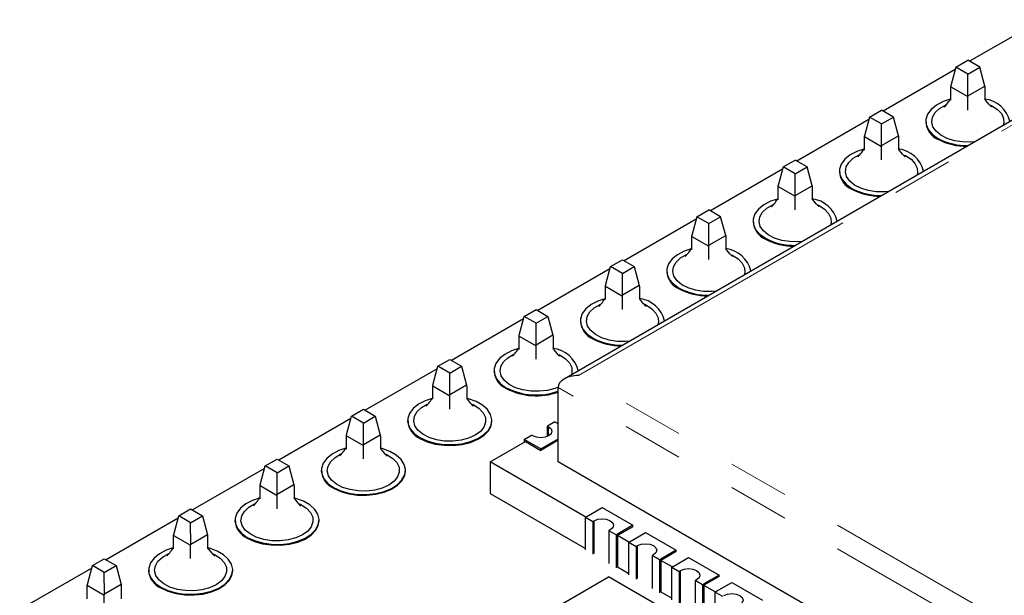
# Model space of a CAD drawing. Header units: millimetres. Extents: x 95 to 199, y 62 to 150.
# Tile 35 of 37: x 156 to 177, y 123 to 135. Entities that reach past the tile are written whole.
import ezdxf

# ---------------------------------------------------------------- set-up
doc = ezdxf.new("R2010")
doc.units = ezdxf.units.MM
doc.linetypes.add('PHANTOM', pattern=[12.7, 6.35, -1.27, 1.27, -1.27, 1.27, -1.27])

msp = doc.modelspace()

# ---------------------------------------------------------------- linework, layer by layer
at = {"color": 7, "linetype": 'Continuous', "lineweight": 25}
for p, q in [((177.666, 135.426), (176.167, 134.561)), ((180.336, 135.229), (167.732, 127.953)), ((175.883, 134.439), (176.131, 134.582)), ((176.378, 134.439), (176.131, 134.582)), ((175.87, 134.39), (174.371, 133.524)), ((175.883, 134.439), (175.779, 134.048)), ((176.131, 134.296), (175.883, 134.439)), ((176.131, 134.296), (176.378, 134.439)), ((176.484, 134.047), (176.378, 134.439)), ((176.133, 133.844), (176.131, 134.296)), ((175.777, 134.031), (175.779, 134.048)), ((175.777, 134.031), (176.131, 133.827)), ((175.777, 133.752), (175.777, 134.031)), ((176.133, 133.844), (176.484, 134.047)), ((176.484, 134.047), (176.484, 133.752)), ((176.133, 133.844), (176.131, 133.827)), ((176.131, 133.548), (176.131, 133.827)), ((174.087, 133.402), (174.335, 133.545)), ((174.582, 133.402), (174.335, 133.545)), ((174.074, 133.353), (172.575, 132.487)), ((174.087, 133.402), (173.983, 133.011)), ((174.335, 133.259), (174.087, 133.402)), ((174.335, 133.259), (174.582, 133.402)), ((174.688, 133.01), (174.582, 133.402)), ((174.337, 132.807), (174.335, 133.259)), ((175.256, 133.312), (175.256, 133.296)), ((173.981, 132.994), (173.983, 133.011)), ((173.981, 132.994), (174.335, 132.79)), ((173.981, 132.716), (173.981, 132.994)), ((174.337, 132.807), (174.688, 133.01)), ((174.688, 133.01), (174.688, 132.716)), ((174.337, 132.807), (174.335, 132.79)), ((174.335, 132.511), (174.335, 132.79)), ((172.291, 132.365), (172.539, 132.508)), ((172.786, 132.365), (172.539, 132.508)), ((172.278, 132.316), (170.779, 131.45)), ((172.291, 132.365), (172.187, 131.975)), ((172.539, 132.222), (172.291, 132.365)), ((172.539, 132.222), (172.786, 132.365)), ((172.892, 131.973), (172.786, 132.365)), ((172.541, 131.77), (172.539, 132.222)), ((173.46, 132.275), (173.46, 132.259)), ((175.21, 132.27), (175.21, 132.275)), ((172.185, 131.957), (172.187, 131.975)), ((172.185, 131.957), (172.539, 131.753)), ((172.185, 131.679), (172.185, 131.957)), ((172.541, 131.77), (172.892, 131.973)), ((172.892, 131.973), (172.892, 131.679)), ((172.541, 131.77), (172.539, 131.753)), ((172.539, 131.475), (172.539, 131.753)), ((170.482, 131.279), (168.983, 130.414)), ((170.495, 131.328), (170.391, 130.938)), ((170.495, 131.328), (170.743, 131.471)), ((170.743, 131.186), (170.495, 131.328)), ((170.99, 131.328), (170.743, 131.471)), ((170.743, 131.186), (170.99, 131.328)), ((171.096, 130.936), (170.99, 131.328)), ((170.745, 130.734), (170.743, 131.186)), ((171.664, 131.238), (171.664, 131.222)), ((173.414, 131.233), (173.414, 131.238)), ((170.389, 130.92), (170.391, 130.938)), ((170.389, 130.92), (170.743, 130.716)), ((170.389, 130.642), (170.389, 130.92)), ((170.745, 130.734), (171.096, 130.936)), ((171.096, 130.936), (171.096, 130.642)), ((170.745, 130.734), (170.743, 130.716)), ((170.743, 130.438), (170.743, 130.716)), ((168.595, 129.901), (168.699, 130.292)), ((168.699, 130.292), (168.947, 130.434)), ((168.947, 130.149), (168.699, 130.292)), ((168.947, 130.434), (169.194, 130.292)), ((168.947, 130.149), (169.194, 130.292)), ((169.194, 130.292), (169.298, 129.898)), ((168.686, 130.242), (167.187, 129.377)), ((168.949, 129.697), (168.947, 130.149)), ((169.868, 130.202), (169.868, 130.185)), ((171.618, 130.196), (171.618, 130.202)), ((168.593, 129.883), (168.595, 129.901)), ((168.593, 129.883), (168.947, 129.679)), ((168.593, 129.605), (168.593, 129.883)), ((169.298, 129.898), (168.949, 129.697)), ((169.298, 129.898), (169.3, 129.883)), ((169.3, 129.883), (169.3, 129.605)), ((168.947, 129.679), (168.949, 129.697)), ((168.947, 129.401), (168.947, 129.679)), ((166.799, 128.864), (166.903, 129.255)), ((166.903, 129.255), (167.151, 129.398)), ((167.151, 129.112), (166.903, 129.255)), ((167.151, 129.398), (167.398, 129.255)), ((167.151, 129.112), (167.398, 129.255)), ((167.398, 129.255), (167.502, 128.862)), ((166.89, 129.205), (165.391, 128.34)), ((167.153, 128.66), (167.151, 129.112)), ((168.072, 129.165), (168.072, 129.148)), ((169.822, 129.159), (169.822, 129.165)), ((166.797, 128.846), (166.799, 128.864)), ((166.797, 128.846), (167.151, 128.642)), ((166.797, 128.568), (166.797, 128.846)), ((167.502, 128.862), (167.153, 128.66)), ((167.502, 128.862), (167.504, 128.846)), ((167.504, 128.846), (167.504, 128.568)), ((167.151, 128.642), (167.153, 128.66)), ((167.151, 128.364), (167.151, 128.642)), ((165.003, 127.827), (165.107, 128.218)), ((165.107, 128.218), (165.355, 128.361)), ((165.355, 128.075), (165.107, 128.218)), ((165.355, 128.361), (165.602, 128.218)), ((165.355, 128.075), (165.602, 128.218)), ((165.602, 128.218), (165.706, 127.825)), ((165.094, 128.168), (163.595, 127.303)), ((165.357, 127.623), (165.355, 128.075)), ((166.276, 128.128), (166.276, 128.112)), ((168.026, 128.123), (168.026, 128.128)), ((165.001, 127.81), (165.003, 127.827)), ((165.001, 127.81), (165.355, 127.606)), ((165.001, 127.531), (165.001, 127.81)), ((165.706, 127.825), (165.357, 127.623)), ((165.706, 127.825), (165.708, 127.81)), ((165.708, 127.81), (165.708, 127.531)), ((165.355, 127.606), (165.357, 127.623)), ((165.355, 127.327), (165.355, 127.606)), ((167.608, 126.229), (167.608, 127.78)), ((163.207, 126.79), (163.311, 127.181)), ((163.311, 127.181), (163.559, 127.324)), ((163.559, 127.038), (163.311, 127.181)), ((163.559, 127.324), (163.806, 127.181)), ((163.559, 127.038), (163.806, 127.181)), ((163.806, 127.181), (163.91, 126.788)), ((163.298, 127.132), (161.799, 126.266)), ((163.561, 126.586), (163.559, 127.038)), ((164.48, 127.091), (164.48, 127.075)), ((166.23, 127.075), (166.23, 127.091)), ((167.541, 127.063), (167.387, 126.975)), ((167.387, 126.975), (167.412, 126.96)), ((167.387, 126.758), (167.387, 126.975)), ((167.541, 127.063), (167.608, 127.025)), ((167.59, 127.035), (167.608, 127.045)), ((163.205, 126.773), (163.207, 126.79)), ((163.205, 126.773), (163.559, 126.569)), ((163.205, 126.495), (163.205, 126.773)), ((163.91, 126.788), (163.561, 126.586)), ((163.91, 126.788), (163.912, 126.773)), ((163.912, 126.773), (163.912, 126.495)), ((166.905, 126.696), (167.058, 126.785)), ((167.083, 126.771), (167.058, 126.785)), ((163.559, 126.569), (163.561, 126.586)), ((163.559, 126.29), (163.559, 126.569)), ((166.194, 126.229), (166.929, 126.653)), ((166.905, 126.696), (166.905, 126.639)), ((167.248, 126.498), (166.905, 126.696)), ((166.929, 126.653), (167.248, 126.469)), ((167.248, 126.498), (167.608, 126.706)), ((167.608, 126.678), (167.248, 126.469)), ((167.248, 126.469), (167.248, 126.498)), ((161.515, 126.144), (161.763, 126.287)), ((161.763, 126.287), (162.01, 126.144)), ((168.183, 125.081), (166.194, 126.229)), ((166.194, 126.229), (166.194, 125.575)), ((178.922, 119.697), (167.608, 126.229)), ((161.502, 126.095), (160.003, 125.229)), ((161.411, 125.754), (161.515, 126.144)), ((161.763, 126.001), (161.515, 126.144)), ((161.763, 126.001), (162.01, 126.144)), ((161.765, 125.549), (161.763, 126.001)), ((162.01, 126.144), (162.114, 125.751)), ((162.684, 126.054), (162.684, 126.038)), ((164.434, 126.038), (164.434, 126.054)), ((161.409, 125.736), (161.411, 125.754)), ((162.114, 125.751), (161.765, 125.549)), ((162.114, 125.751), (162.116, 125.736)), ((161.409, 125.736), (161.763, 125.532)), ((161.409, 125.458), (161.409, 125.736)), ((161.763, 125.532), (161.765, 125.549)), ((162.116, 125.736), (162.116, 125.458)), ((166.194, 125.575), (168.179, 124.429)), ((161.763, 125.254), (161.763, 125.532)), ((159.719, 125.107), (159.966, 125.25)), ((159.966, 125.25), (160.214, 125.107)), ((168.209, 125.094), (168.527, 125.278)), ((168.527, 125.278), (169.164, 124.91)), ((159.706, 125.058), (158.207, 124.193)), ((159.615, 124.717), (159.719, 125.107)), ((159.966, 124.965), (159.719, 125.107)), ((159.966, 124.965), (160.214, 125.107)), ((159.969, 124.513), (159.966, 124.965)), ((160.214, 125.107), (160.318, 124.714)), ((160.888, 125.017), (160.888, 125.001)), ((162.638, 125.001), (162.638, 125.017)), ((168.179, 125.079), (168.207, 125.095)), ((168.179, 125.079), (168.333, 124.99)), ((168.179, 124.397), (168.179, 125.079)), ((168.207, 125.095), (168.209, 125.094)), ((168.333, 124.99), (168.361, 125.006)), ((168.333, 124.99), (168.333, 124.308)), ((168.694, 124.814), (168.665, 124.798)), ((168.819, 124.709), (168.665, 124.798)), ((168.665, 124.798), (168.665, 124.116)), ((168.847, 124.725), (168.819, 124.709)), ((169.164, 124.91), (168.846, 124.726)), ((168.846, 124.726), (168.847, 124.725)), ((169.164, 124.882), (168.847, 124.699)), ((168.847, 124.697), (168.847, 124.725)), ((169.107, 124.575), (169.425, 124.759)), ((169.164, 124.882), (169.164, 124.91)), ((169.425, 124.759), (170.062, 124.392)), ((159.613, 124.699), (159.615, 124.717)), ((159.613, 124.699), (159.966, 124.495)), ((159.613, 124.421), (159.613, 124.699)), ((160.318, 124.714), (159.969, 124.513)), ((160.318, 124.714), (160.32, 124.699)), ((160.32, 124.699), (160.32, 124.421)), ((168.819, 124.709), (168.819, 124.027)), ((169.081, 124.562), (168.847, 124.697)), ((168.847, 124.697), (168.847, 124.044)), ((169.077, 124.56), (169.105, 124.576)), ((169.077, 124.56), (169.231, 124.471)), ((169.077, 123.878), (169.077, 124.56)), ((169.105, 124.576), (169.107, 124.575)), ((159.966, 124.495), (159.969, 124.513)), ((159.966, 124.217), (159.966, 124.495)), ((169.231, 124.471), (169.259, 124.488)), ((169.231, 124.471), (169.231, 123.79)), ((170.062, 124.392), (169.744, 124.208)), ((170.062, 124.363), (169.745, 124.18)), ((170.062, 124.363), (170.062, 124.392)), ((157.923, 124.071), (158.17, 124.213)), ((158.17, 124.213), (158.418, 124.071)), ((169.592, 124.296), (169.563, 124.279)), ((169.717, 124.191), (169.563, 124.279)), ((169.563, 124.279), (169.563, 123.598)), ((169.745, 124.207), (169.717, 124.191)), ((169.717, 124.191), (169.717, 123.509)), ((169.744, 124.208), (169.745, 124.207)), ((169.745, 124.178), (169.745, 124.207)), ((169.979, 124.044), (169.745, 124.178)), ((169.745, 124.178), (169.745, 123.525)), ((170.005, 124.057), (170.323, 124.241)), ((170.323, 124.241), (170.96, 123.873)), ((157.91, 124.021), (156.411, 123.156)), ((157.819, 123.68), (157.923, 124.071)), ((158.17, 123.928), (157.923, 124.071)), ((158.17, 123.928), (158.418, 124.071)), ((158.173, 123.476), (158.17, 123.928)), ((158.418, 124.071), (158.522, 123.677)), ((159.091, 123.981), (159.091, 123.964)), ((160.841, 123.964), (160.841, 123.981)), ((168.847, 124.044), (169.077, 123.911)), ((169.975, 124.042), (170.003, 124.058)), ((169.975, 124.042), (170.129, 123.953)), ((169.975, 123.36), (169.975, 124.042)), ((170.003, 124.058), (170.005, 124.057)), ((170.129, 123.953), (170.157, 123.969)), ((170.129, 123.953), (170.129, 123.271)), ((166.474, 122.575), (168.659, 123.837)), ((170.754, 122.627), (168.659, 123.837)), ((170.49, 123.777), (170.461, 123.761)), ((170.615, 123.672), (170.461, 123.761)), ((170.461, 123.761), (170.461, 123.079)), ((170.96, 123.873), (170.642, 123.69)), ((170.96, 123.845), (170.643, 123.662)), ((170.903, 123.539), (171.221, 123.722)), ((170.96, 123.845), (170.96, 123.873)), ((171.221, 123.722), (171.858, 123.355)), ((157.817, 123.662), (157.819, 123.68)), ((157.817, 123.662), (158.17, 123.458)), ((157.817, 123.384), (157.817, 123.662)), ((158.522, 123.677), (158.173, 123.476)), ((158.522, 123.677), (158.524, 123.662)), ((158.524, 123.662), (158.524, 123.384)), ((169.745, 123.525), (169.975, 123.393)), ((170.643, 123.689), (170.615, 123.672)), ((170.615, 123.672), (170.615, 122.99)), ((170.642, 123.69), (170.643, 123.689)), ((170.643, 123.66), (170.643, 123.689)), ((170.877, 123.525), (170.643, 123.66)), ((170.643, 123.66), (170.643, 123.007)), ((170.873, 123.523), (170.902, 123.54)), ((170.873, 123.523), (171.027, 123.435)), ((170.873, 122.841), (170.873, 123.523)), ((170.902, 123.54), (170.903, 123.539)), ((158.17, 123.458), (158.173, 123.476)), ((158.17, 123.18), (158.17, 123.458))]:
    msp.add_line(p, q, dxfattribs=at)
at = {"color": 8, "linetype": 'PHANTOM', "lineweight": 18}
for p, q in [((168.032, 128.025), (180.336, 135.128)), ((178.922, 121.739), (168.032, 128.025)), ((178.922, 121.249), (167.608, 127.78)), ((167.412, 126.771), (167.412, 126.96)), ((168.361, 124.324), (168.361, 125.006)), ((169.259, 123.806), (169.259, 124.488)), ((170.157, 123.287), (170.157, 123.969))]:
    msp.add_line(p, q, dxfattribs=at)
at = {"color": 7, "linetype": 'Continuous', "lineweight": 25, "flags": 128}
for points in [[(175.763, 133.77), (175.62, 133.722), (175.48, 133.649), (175.369, 133.561), (175.294, 133.46), (175.259, 133.353), (175.264, 133.244), (175.31, 133.138), (175.394, 133.04), (175.512, 132.955)], [(176.623, 133.61), (176.624, 133.609), (176.614, 133.619), (176.594, 133.642), (176.571, 133.668), (176.508, 133.746), (176.484, 133.786)], [(176.28, 132.888), (176.196, 132.881), (176.022, 132.884), (175.854, 132.91), (175.701, 132.957), (175.571, 133.024), (175.471, 133.107), (175.406, 133.2), (175.381, 133.3), (175.396, 133.4), (175.451, 133.495), (175.543, 133.581), (175.666, 133.652), (175.672, 133.654)], [(176.603, 133.648), (176.63, 133.636), (176.745, 133.56), (176.828, 133.472), (176.873, 133.375), (176.878, 133.274), (176.866, 133.226)], [(173.967, 132.734), (173.824, 132.686), (173.684, 132.613), (173.573, 132.524), (173.498, 132.424), (173.463, 132.316), (173.468, 132.207), (173.514, 132.101), (173.598, 132.003), (173.716, 131.918)], [(174.827, 132.573), (174.828, 132.572), (174.818, 132.582), (174.798, 132.605), (174.775, 132.631), (174.712, 132.709), (174.688, 132.749)], [(174.484, 131.851), (174.4, 131.844), (174.226, 131.847), (174.058, 131.873), (173.905, 131.921), (173.775, 131.987), (173.675, 132.07), (173.61, 132.163), (173.585, 132.263), (173.6, 132.363), (173.655, 132.458), (173.747, 132.544), (173.87, 132.615), (173.875, 132.618)], [(174.807, 132.612), (174.833, 132.599), (174.949, 132.524), (175.032, 132.435), (175.077, 132.338), (175.082, 132.238), (175.07, 132.189)], [(172.171, 131.697), (172.028, 131.649), (171.888, 131.576), (171.777, 131.487), (171.702, 131.387), (171.667, 131.279), (171.672, 131.17), (171.717, 131.064), (171.802, 130.966), (171.92, 130.881)], [(173.031, 131.536), (173.032, 131.535), (173.022, 131.545), (173.002, 131.568), (172.979, 131.594), (172.916, 131.672), (172.892, 131.712)], [(172.688, 130.814), (172.604, 130.807), (172.43, 130.81), (172.262, 130.836), (172.109, 130.884), (171.979, 130.951), (171.879, 131.033), (171.814, 131.126), (171.789, 131.226), (171.804, 131.326), (171.859, 131.421), (171.951, 131.507), (172.074, 131.578), (172.079, 131.581)], [(173.011, 131.575), (173.037, 131.562), (173.153, 131.487), (173.236, 131.398), (173.281, 131.301), (173.286, 131.201), (173.274, 131.152)], [(170.375, 130.66), (170.232, 130.612), (170.091, 130.539), (169.981, 130.45), (169.906, 130.35), (169.871, 130.243), (169.876, 130.133), (169.921, 130.027), (170.006, 129.93), (170.124, 129.844)], [(171.235, 130.499), (171.236, 130.499), (171.226, 130.508), (171.206, 130.531), (171.183, 130.557), (171.12, 130.635), (171.096, 130.675)], [(170.892, 129.777), (170.808, 129.77), (170.634, 129.773), (170.466, 129.799), (170.313, 129.847), (170.182, 129.914), (170.083, 129.996), (170.018, 130.09), (169.993, 130.189), (170.008, 130.289), (170.063, 130.385), (170.154, 130.47), (170.278, 130.541), (170.283, 130.544)], [(171.215, 130.538), (171.241, 130.525), (171.357, 130.45), (171.44, 130.361), (171.485, 130.264), (171.49, 130.164), (171.478, 130.115)], [(169.439, 129.463), (169.44, 129.462), (169.43, 129.472), (169.41, 129.494), (169.387, 129.52), (169.324, 129.599), (169.3, 129.639)], [(168.579, 129.623), (168.436, 129.575), (168.295, 129.502), (168.185, 129.413), (168.11, 129.313), (168.075, 129.206), (168.08, 129.097), (168.125, 128.991), (168.209, 128.893), (168.328, 128.808)], [(169.096, 128.74), (169.012, 128.733), (168.838, 128.736), (168.67, 128.762), (168.517, 128.81), (168.386, 128.877), (168.287, 128.959), (168.222, 129.053), (168.197, 129.152), (168.212, 129.252), (168.267, 129.348), (168.358, 129.433), (168.482, 129.504), (168.487, 129.507)], [(169.419, 129.501), (169.445, 129.488), (169.561, 129.413), (169.644, 129.325), (169.689, 129.228), (169.694, 129.127), (169.682, 129.079)], [(166.783, 128.586), (166.64, 128.538), (166.499, 128.465), (166.389, 128.377), (166.314, 128.276), (166.279, 128.169), (166.284, 128.06), (166.329, 127.954), (166.413, 127.856), (166.532, 127.771)], [(167.608, 127.785), (167.544, 127.759), (167.387, 127.717), (167.216, 127.697), (167.042, 127.7), (166.874, 127.726), (166.72, 127.773), (166.59, 127.84), (166.491, 127.922), (166.426, 128.016), (166.401, 128.115), (166.416, 128.215), (166.471, 128.311), (166.562, 128.396), (166.685, 128.468), (166.691, 128.47)], [(167.643, 128.426), (167.644, 128.425), (167.634, 128.435), (167.613, 128.458), (167.591, 128.483), (167.528, 128.562), (167.504, 128.602)], [(167.623, 128.464), (167.649, 128.451), (167.765, 128.376), (167.848, 128.288), (167.893, 128.191), (167.898, 128.09), (167.886, 128.042)], [(164.987, 127.549), (164.844, 127.501), (164.703, 127.428), (164.593, 127.34), (164.518, 127.239), (164.482, 127.132), (164.488, 127.023), (164.533, 126.917), (164.617, 126.819), (164.736, 126.734)], [(165.885, 126.785), (165.748, 126.723), (165.591, 126.68), (165.42, 126.66), (165.246, 126.663), (165.078, 126.689), (164.924, 126.736), (164.794, 126.803), (164.694, 126.886), (164.63, 126.979), (164.605, 127.078), (164.62, 127.179), (164.675, 127.274), (164.766, 127.36), (164.889, 127.431), (164.895, 127.433)], [(164.736, 126.734), (164.883, 126.665), (165.053, 126.617), (165.236, 126.591), (165.426, 126.588), (165.611, 126.608), (165.785, 126.651), (165.939, 126.715), (166.065, 126.796), (166.158, 126.891), (166.214, 126.996), (166.229, 127.105), (166.204, 127.213), (166.139, 127.316), (166.037, 127.408), (165.903, 127.485), (165.743, 127.544), (165.708, 127.553)], [(165.846, 127.389), (165.847, 127.388), (165.838, 127.398), (165.817, 127.421), (165.795, 127.447), (165.732, 127.525), (165.708, 127.565)], [(165.827, 127.427), (165.853, 127.415), (165.969, 127.339), (166.052, 127.251), (166.097, 127.154), (166.102, 127.053), (166.067, 126.955), (165.993, 126.864), (165.885, 126.785)], [(164.736, 126.718), (164.883, 126.649), (165.053, 126.601), (165.236, 126.574), (165.426, 126.571), (165.611, 126.592), (165.785, 126.635), (165.939, 126.699), (166.065, 126.78), (166.158, 126.875), (166.214, 126.98), (166.23, 127.075)], [(167.412, 126.96), (167.462, 126.917), (167.48, 126.865), (167.462, 126.814), (167.412, 126.771), (167.337, 126.741), (167.248, 126.731), (167.159, 126.741), (167.083, 126.771)], [(163.191, 126.513), (163.048, 126.465), (162.907, 126.392), (162.797, 126.303), (162.722, 126.203), (162.686, 126.095), (162.692, 125.986), (162.737, 125.88), (162.821, 125.782), (162.94, 125.697)], [(164.089, 125.748), (163.952, 125.686), (163.794, 125.643), (163.624, 125.623), (163.45, 125.626), (163.282, 125.652), (163.128, 125.7), (162.998, 125.766), (162.898, 125.849), (162.834, 125.942), (162.809, 126.042), (162.824, 126.142), (162.879, 126.237), (162.97, 126.323), (163.093, 126.394), (163.099, 126.396)], [(162.94, 125.697), (163.087, 125.629), (163.257, 125.58), (163.44, 125.554), (163.63, 125.551), (163.815, 125.571), (163.989, 125.615), (164.143, 125.678), (164.269, 125.76), (164.362, 125.855), (164.418, 125.959), (164.433, 126.068), (164.408, 126.176), (164.342, 126.279), (164.241, 126.371), (164.107, 126.448), (163.947, 126.507), (163.912, 126.516)], [(164.05, 126.352), (164.051, 126.351), (164.042, 126.361), (164.021, 126.384), (163.999, 126.41), (163.936, 126.488), (163.912, 126.528)], [(164.031, 126.391), (164.057, 126.378), (164.173, 126.303), (164.256, 126.214), (164.301, 126.117), (164.306, 126.017), (164.27, 125.918), (164.197, 125.827), (164.089, 125.748)], [(162.94, 125.681), (163.087, 125.612), (163.257, 125.564), (163.44, 125.537), (163.63, 125.534), (163.815, 125.555), (163.989, 125.598), (164.143, 125.662), (164.269, 125.743), (164.362, 125.838), (164.418, 125.943), (164.434, 126.038)], [(161.409, 125.479), (161.252, 125.428), (161.111, 125.355), (161.001, 125.266), (160.926, 125.166), (160.89, 125.058), (160.896, 124.949), (160.941, 124.843), (161.025, 124.745), (161.144, 124.66)], [(162.293, 124.711), (162.156, 124.649), (161.998, 124.606), (161.828, 124.586), (161.654, 124.589), (161.486, 124.615), (161.332, 124.663), (161.202, 124.73), (161.102, 124.812), (161.038, 124.905), (161.013, 125.005), (161.028, 125.105), (161.083, 125.2), (161.174, 125.286), (161.297, 125.357), (161.303, 125.36)], [(161.144, 124.66), (161.291, 124.592), (161.461, 124.543), (161.644, 124.517), (161.834, 124.514), (162.019, 124.535), (162.193, 124.578), (162.347, 124.641), (162.473, 124.723), (162.566, 124.818), (162.622, 124.922), (162.637, 125.031), (162.612, 125.139), (162.546, 125.242), (162.444, 125.334), (162.311, 125.411), (162.151, 125.47), (162.116, 125.479)], [(162.254, 125.315), (162.255, 125.314), (162.246, 125.324), (162.225, 125.347), (162.203, 125.373), (162.14, 125.451), (162.116, 125.491)], [(162.235, 125.354), (162.261, 125.341), (162.377, 125.266), (162.46, 125.177), (162.505, 125.08), (162.51, 124.98), (162.474, 124.881), (162.401, 124.79), (162.293, 124.711)], [(161.144, 124.644), (161.291, 124.575), (161.461, 124.527), (161.644, 124.501), (161.834, 124.498), (162.019, 124.518), (162.193, 124.561), (162.347, 124.625), (162.473, 124.706), (162.566, 124.801), (162.622, 124.906), (162.638, 125.001)], [(168.361, 125.006), (168.437, 125.035), (168.527, 125.046), (168.617, 125.035), (168.694, 125.006), (168.745, 124.962), (168.762, 124.91), (168.745, 124.858), (168.694, 124.814)], [(169.259, 124.488), (169.335, 124.517), (169.425, 124.527), (169.515, 124.517), (169.592, 124.488), (169.643, 124.444), (169.66, 124.392), (169.643, 124.34), (169.592, 124.296)], [(159.599, 124.439), (159.456, 124.391), (159.315, 124.318), (159.205, 124.229), (159.13, 124.129), (159.094, 124.022), (159.099, 123.912), (159.145, 123.806), (159.229, 123.709), (159.348, 123.623)], [(160.497, 123.674), (160.36, 123.612), (160.202, 123.57), (160.032, 123.549), (159.858, 123.552), (159.69, 123.578), (159.536, 123.626), (159.406, 123.693), (159.306, 123.775), (159.242, 123.869), (159.217, 123.968), (159.232, 124.068), (159.287, 124.164), (159.378, 124.249), (159.501, 124.32), (159.507, 124.323)], [(159.348, 123.623), (159.495, 123.555), (159.665, 123.506), (159.848, 123.48), (160.037, 123.477), (160.223, 123.498), (160.397, 123.541), (160.551, 123.605), (160.677, 123.686), (160.77, 123.781), (160.826, 123.885), (160.841, 123.994), (160.816, 124.102), (160.75, 124.205), (160.648, 124.297), (160.515, 124.374), (160.355, 124.433), (160.32, 124.443)], [(160.458, 124.278), (160.459, 124.278), (160.45, 124.287), (160.429, 124.31), (160.407, 124.336), (160.344, 124.414), (160.32, 124.454)], [(160.439, 124.317), (160.465, 124.304), (160.581, 124.229), (160.663, 124.14), (160.709, 124.043), (160.714, 123.943), (160.678, 123.844), (160.605, 123.753), (160.497, 123.674)], [(159.348, 123.607), (159.495, 123.539), (159.665, 123.49), (159.848, 123.464), (160.037, 123.461), (160.223, 123.481), (160.397, 123.525), (160.551, 123.588), (160.677, 123.67), (160.77, 123.765), (160.826, 123.869), (160.841, 123.964)], [(170.157, 123.969), (170.234, 123.999), (170.323, 124.009), (170.413, 123.999), (170.49, 123.969), (170.541, 123.925), (170.558, 123.873), (170.541, 123.821), (170.49, 123.777)], [(171.055, 123.451), (171.132, 123.48), (171.221, 123.491), (171.311, 123.48), (171.388, 123.451), (171.439, 123.407), (171.456, 123.355), (171.439, 123.303), (171.388, 123.259)]]:
    msp.add_lwpolyline(points, dxfattribs=at)
at = {"color": 7, "linetype": 'Continuous', "lineweight": 25}
for centre, radius, start, end in [((174.903, 134.332), 1.031, 315.6158, 327.9752), ((176.407, 133.162), 0.618, 14.1148, 82.7966), ((175.687, 133.334), 0.433, 185.1303, 246.1899), ((176.109, 134.084), 1.277, 242.1138, 271.3795), ((176.107, 134.06), 1.269, 242.07, 270.2429), ((173.107, 133.295), 1.031, 315.6158, 327.9752), ((174.611, 132.125), 0.618, 14.1148, 82.7966), ((173.891, 132.298), 0.433, 185.1303, 246.1899), ((174.313, 133.047), 1.277, 242.1138, 271.3795), ((174.311, 133.023), 1.269, 242.07, 270.2429), ((171.311, 132.258), 1.031, 315.6158, 327.9752), ((172.815, 131.088), 0.618, 14.1148, 82.7966), ((172.095, 131.261), 0.433, 185.1303, 246.1899), ((172.517, 132.01), 1.277, 242.1138, 271.3795), ((172.515, 131.986), 1.269, 242.07, 270.2429), ((169.515, 131.222), 1.031, 315.6158, 327.9752), ((171.019, 130.051), 0.618, 14.1148, 82.7966), ((170.299, 130.224), 0.433, 185.1303, 246.1899), ((170.721, 130.973), 1.277, 242.1138, 271.3795), ((167.719, 130.185), 1.031, 315.6158, 327.9752), ((170.719, 130.95), 1.269, 242.07, 270.2429), ((169.223, 129.014), 0.618, 14.1148, 82.7966), ((168.503, 129.187), 0.433, 185.1303, 246.1899), ((168.925, 129.936), 1.277, 242.1138, 271.3795), ((168.923, 129.913), 1.269, 242.07, 270.2429), ((165.923, 129.148), 1.031, 315.6158, 327.9752), ((167.427, 127.977), 0.618, 14.1148, 82.7966), ((166.707, 128.15), 0.433, 185.1303, 246.1899), ((167.156, 128.993), 1.372, 242.947, 289.2495), ((167.156, 128.976), 1.372, 242.947, 289.2495), ((164.127, 128.111), 1.031, 315.6158, 327.9752), ((164.911, 127.113), 0.433, 185.1303, 246.1899), ((162.331, 127.074), 1.031, 315.6158, 327.9752), ((163.115, 126.077), 0.433, 185.1303, 246.1899), ((160.535, 126.037), 1.031, 315.6158, 327.9752), ((161.318, 125.04), 0.433, 185.1303, 246.1899), ((158.739, 125), 1.031, 315.6158, 327.9752), ((159.522, 124.003), 0.433, 185.1303, 246.1899)]:
    msp.add_arc(centre, radius, start, end, dxfattribs=at)
msp.add_ellipse((168.032, 127.78), major_axis=(0.424, 0), ratio=0.577382, start_param=1.570796, end_param=3.141593, dxfattribs=at)

doc.saveas('drawing.dxf')
